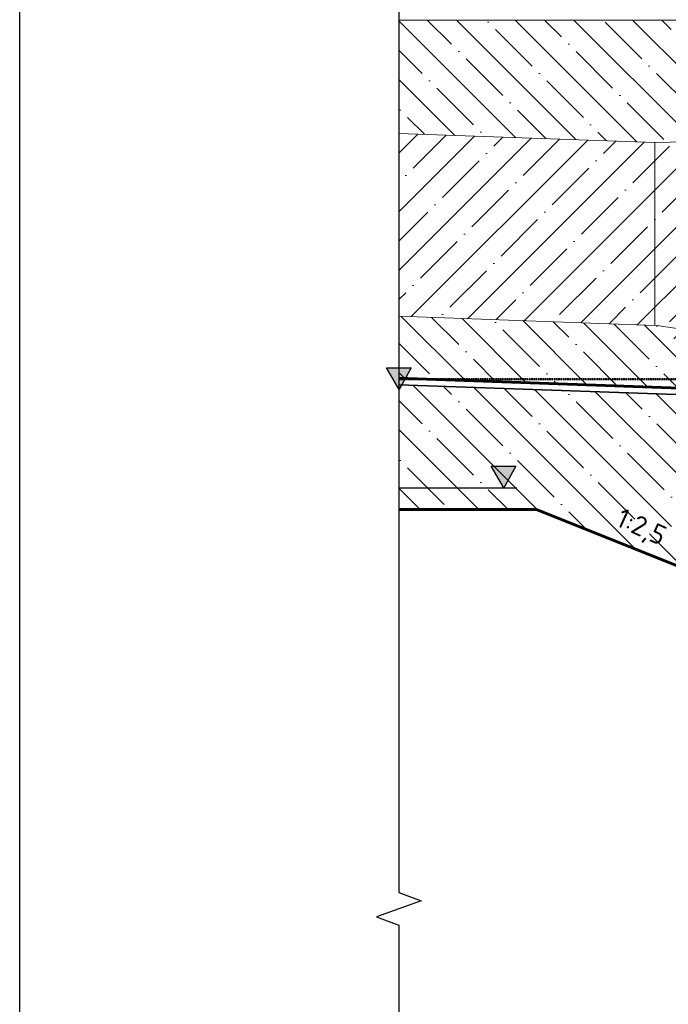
# Model space of a CAD drawing. Header units: millimetres. Extents: x 452087 to 582075, y 10891 to 81641.
# Tile 3 of 256: x 452087 to 462028, y 41457 to 56541. Entities that reach past the tile are written whole.
import ezdxf

# ---------------------------------------------------------------- set-up
doc = ezdxf.new("R2010")
doc.units = ezdxf.units.MM
doc.linetypes.add('ГТО-1 Пунктир', pattern=[7, 5, -2])
doc.linetypes.add('штриховая 04-2', pattern=[6, 4, -2])
for name, color, linetype, lineweight in [('_ОИИиГ_Литологическая граница', 7, 'Continuous', 35), ('ГТО-2_Бетон 0.35', 2, 'Continuous', 35), ('ГТО-2_Бетон_025', 7, 'Continuous', 25), ('ГТО-2_Бетон_060', 3, 'Continuous', 60), ('ГТО-2_Пунктир', 151, 'ГТО-1 Пунктир', 25), ('ГТО-2_Текст', 2, 'Continuous', 35), ('ГТО-2_Штриховка', 252, 'Continuous', 18)]:
    doc.layers.add(name, color=color, linetype=linetype, lineweight=lineweight)
doc.layers.add('ГТО-2_Размеры', color=7, linetype='Continuous')
doc.layers.add('ГТО-2_Штриховка_018', color=7, linetype='Continuous', lineweight=18, true_color=0x6b6b6b)
doc.styles.add('MOSOBL (isocpeur)', font='isocpeur.ttf')

# ---------------------------------------------------------------- blocks, each defined once
blk = doc.blocks.new('A$C09C70558')
at = {"layer": 'ГТО-2_Штриховка'}
h = blk.add_hatch(dxfattribs=at)
h.set_pattern_fill('ANSI35', color=256, scale=100)
h.set_pattern_definition([(45, (-2316046.56, -5105461.7), (-449.012806, 449.012806), []), (45, (-2315597.55, -5105461.7), (-449.012806, 449.012806), [793.75, -158.75, 0, -158.75])])
h.paths.add_polyline_path([(30323, -4991), (30323, -4039), (26400, -4177), (25006, -5175), (30005, -5000)])
h.paths.add_polyline_path([(30323, -1237), (30323, 500), (22880, 500), (22880, 500), (22880, -1300), (24200, -1328), (26400, -1376)])
for points in [[(22900, 500), (22900, -6300)], [(22900, 500), (30323, 500)], [(22900, -1300), (26400, -1376)], [(30323, -1237), (26400, -1376)], [(26400, -1376), (26400, -4177)], [(22900, -4700), (26400, -4177)]]:
    blk.add_lwpolyline(points, dxfattribs=at)

msp = doc.modelspace()

# ---------------------------------------------------------------- hatches: boundary and pattern name
at = {"layer": '_ОИИиГ_Литологическая граница', "linetype": 'Continuous', "lineweight": 30}
h = msp.add_hatch(color=5, dxfattribs=at)
h.dxf.hatch_style = 1
h.paths.add_polyline_path([(458087.8, 51206.9), (457901.2, 50876), (457709.7, 51206.9)])
h = msp.add_hatch(color=5, dxfattribs=at)
h.dxf.hatch_style = 1
h.paths.add_polyline_path([(459693, 49702.2), (459506.4, 49371.3), (459314.9, 49702.2)])
at = {"layer": 'ГТО-2_Штриховка_018'}
h = msp.add_hatch(dxfattribs=at)
h.set_pattern_fill('ANSI35', color=256, scale=100)
h.set_pattern_definition([(45, (-123916.4, -142063.87), (-449.0128, 449.0128), []), (45, (-123467.4, -142063.87), (-449.0128, 449.0128), [793.75, -158.75, 0, -158.75])])
h.paths.add_polyline_path([(461842.7, 53159.4), (465320.6, 53041.8), (465320.6, 51351), (461842.7, 51855.4)])
h.paths.add_polyline_path([(461842.7, 54660.4), (465320.6, 54732.7), (465320.6, 53041.8), (461842.7, 53159.4)])
h.paths.add_polyline_path([(457897.7, 53298.5), (457897.7, 54799.4), (461842.7, 54660.4), (461842.7, 53159.4)])
h.paths.add_polyline_path([(457897.7, 51996), (457897.7, 53298.5), (461842.7, 53159.4), (461842.7, 51855.4)])
h = msp.add_hatch(dxfattribs=at)
h.set_pattern_fill('ANSI35', color=256, scale=100)
h.set_pattern_definition([(45, (-158512.4, -7381393.64), (-449.012806, 449.012806), []), (45, (-158063.37, -7381393.64), (-449.012806, 449.012806), [793.75, -158.75, 0, -158.75])])
h.paths.add_polyline_path([(473382.9, 36426.6), (473382.9, 35928.5), (474554.2, 35928.5), (474554.2, 36426.6)], flags=16)
edge = h.paths.add_edge_path()
edge.add_line((465340.6, 49736), (464339.4, 49736.1))
edge.add_line((464339.4, 49736.1), (463215.9, 50859.6))
edge.add_line((463215.9, 50859.6), (461820.6, 51858.7))
edge.add_line((461820.6, 51858.7), (465320.6, 51336.1))
edge.add_line((465320.6, 51336.1), (470808.2, 51015.7))
edge.add_arc((469250.7, 47582.7), 3769.8, 359.57997, 425.59675, ccw=False)
edge.add_line((473020.4, 47555), (473020.4, 42536.1))
edge.add_arc((478399.8, 41572.9), 5465, 529.84839, 635.82414)
edge.add_line((478954.4, 36136.1), (479912.7, 36136.1))
edge.add_line((479912.7, 36136.1), (479900.2, 33036.1))
edge.add_line((479900.2, 33036.1), (479910.6, 31236.1))
edge.add_line((479910.6, 31236.1), (479420.6, 31236.1))
edge.add_line((479420.6, 31236.1), (477980.6, 33036.1))
edge.add_line((477980.6, 33036.1), (474980.6, 33036.1))
edge.add_line((474980.6, 33036.1), (473380.6, 35036.1))
edge.add_line((473380.6, 35036.1), (470918.6, 35036.1))
edge.add_line((470918.6, 35036.1), (470918.6, 48036.1))
edge.add_line((470918.6, 48036.1), (465340.6, 49736))
h.paths.add_polyline_path([(465540.6, 50658.7), (465540.6, 50067.2), (467062.7, 50067.2), (467062.7, 50658.7)], flags=16)
h = msp.add_hatch(dxfattribs=at)
h.set_pattern_fill('ANSI35', color=256, scale=100, angle=90)
h.set_pattern_definition([(135, (-2005588.64, -5049425.6), (-449.012806, -449.012806), []), (135, (-2005588.64, -5048976.56), (-449.012806, -449.012806), [793.75, -158.75, 0, -158.75])])
h.paths.add_polyline_path([(466231.2, 46536.3), (460008.4, 49036.3), (457897.7, 49036.3), (457897.7, 50947), (463171.5, 50762.5), (464297.9, 49636.1), (465668.4, 49636.1), (470920.2, 48036.1), (470920.2, 46555.2), (469919.4, 46536.1), (467595.4, 46536.1)])
h.paths.add_polyline_path([(463697.7, 49262.2), (462077.5, 49262.2), (462077.5, 48683.7), (463697.7, 48683.7)])

# ---------------------------------------------------------------- linework, layer by layer
at = {"color": 5}
msp.add_lwpolyline([(452087.3, 81640.6), (582075.3, 81640.6), (582075.3, 10890.8), (452087.3, 10890.8)], close=True, dxfattribs=at)
at = {"layer": '_ОИИиГ_Литологическая граница', "color": 5, "linetype": 'Continuous', "lineweight": 30}
msp.add_line((457901.2, 49371.3), (459706.2, 49371.3), dxfattribs=at)
at = {"layer": '_ОИИиГ_Литологическая граница', "color": 5, "linetype": 'Continuous', "lineweight": 30, "flags": 128}
for points in [[(457901.2, 50876), (457709.7, 51206.9), (458087.8, 51206.9), (457901.2, 50876)], [(459506.4, 49371.3), (459314.9, 49702.2), (459693, 49702.2), (459506.4, 49371.3)]]:
    msp.add_lwpolyline(points, dxfattribs=at)
at = {"layer": 'ГТО-2_Бетон 0.35', "color": 0, "flags": 128}
msp.add_lwpolyline([(457897.7, 50947), (463173, 50761.1)], dxfattribs=at)
at = {"layer": 'ГТО-2_Бетон_025', "linetype": 'Continuous'}
msp.add_lwpolyline([(457897.7, 58527.8), (457897.7, 43169.9), (458241.1, 43044.9), (457554.3, 42794.9), (457897.7, 42669.9), (457897.7, 21527.1)], dxfattribs=at)
at = {"layer": 'ГТО-2_Бетон_060', "color": 3, "flags": 128}
msp.add_lwpolyline([(457897.7, 51047.1), (463215.9, 50859.6)], dxfattribs=at)
at = {"layer": 'ГТО-2_Бетон_060'}
msp.add_lwpolyline([(457897.7, 49036.3), (460008.4, 49036.3), (466258.4, 46536.3), (468220.4, 46536.3)], dxfattribs=at)
at = {"layer": 'ГТО-2_Пунктир', "color": 252, "linetype": 'штриховая 04-2', "lineweight": 50}
msp.add_lwpolyline([(468220.4, 49036.1), (468220.4, 51036.1), (457897.7, 51036.1)], dxfattribs=at)
at = {"layer": 'ГТО-2_Штриховка_018'}
msp.add_lwpolyline([(457897.7, 51997), (461820.6, 51858.7)], dxfattribs=at)

# ---------------------------------------------------------------- block references
at = {"layer": 'ГТО-2_Размеры', "xscale": -1}
msp.add_blockref('A$C09C70558', (488220.6, 56036.1), dxfattribs=at)

# ---------------------------------------------------------------- texts
at = {"layer": 'ГТО-2_Текст', "insert": (462033.5, 48751.1), "char_height": 300, "attachment_point": 3, "rotation": 335.50793, "style": 'MOSOBL (isocpeur)'}
msp.add_mtext_dynamic_manual_height_columns('1:2,5', width=983.896, gutter_width=12.5, heights=[0], dxfattribs=at)

doc.saveas('drawing.dxf')
